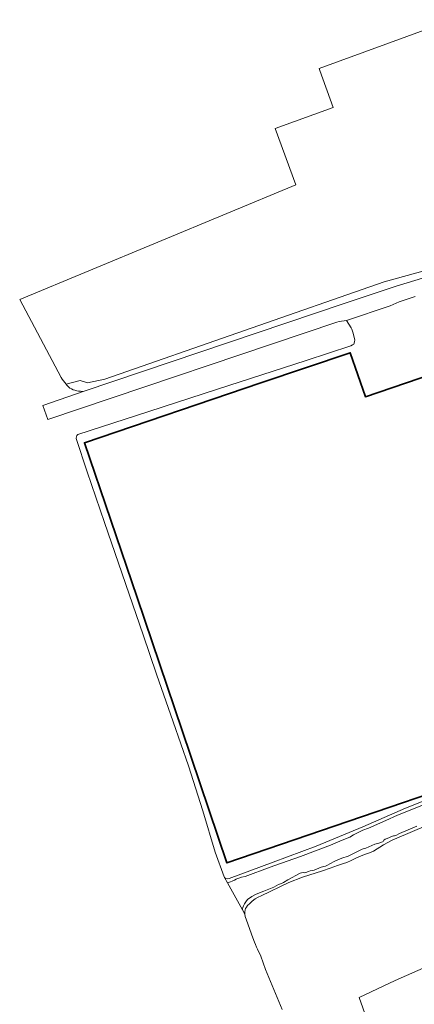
# Model space of a CAD drawing. Header units: metres. Extents: x 89394 to 92106, y 463550 to 466167.
# Tile 14 of 112: x 90148 to 90284, y 464757 to 465095. Entities that reach past the tile are written whole.
import ezdxf

# ---------------------------------------------------------------- set-up
doc = ezdxf.new("R2010")
doc.units = ezdxf.units.M
for name, color, linetype, lineweight in [('B-PV-GR-BOUWLAND-GV', 80, 'Continuous', 13), ('B-PV-OG-BEBOUWING-GV', 7, 'Continuous', 35), ('B-PV-OG-TERREIN_BEGROEID-GV', 7, 'Continuous', 18), ('B-PV-OG-TERREIN_ERF-GV', 50, 'Continuous', 18), ('B-PV-OG-TERREIN_OEVER-GV', 7, 'Continuous', 18), ('B-PV-OG-WATER-GV', 130, 'Continuous', 18), ('B-PV-VH-VERHARDING_ASFALT-GV', 210, 'Continuous', 18)]:
    doc.layers.add(name, color=color, linetype=linetype, lineweight=lineweight)

msp = doc.modelspace()

# ---------------------------------------------------------------- linework, layer by layer
at = {"layer": 'B-PV-GR-BOUWLAND-GV', "flags": 128}
for points in [[(90296.611, 465095.494), (90250.826, 465078.759), (90251.081, 465078.033), (90255.687, 465065.304), (90235.753, 465058.09), (90242.854, 465038.771), (90148.011, 464999.411), (90162.291, 464972.555)], [(90163.928, 464970.299), (90168.815, 464971.527), (90171.28, 464970.787), (90177.207, 464971.951), (90273.107, 465005.399), (90314.276, 465016.783), (90324.013, 465020.092), (90325.57, 465021.231), (90327.289, 465022.984), (90328.24, 465024.071)], [(90378.537, 464754.68), (90410.173, 464763.94), (90409.667, 464765.989), (90412.78, 464766.877), (90404.14, 464794.812), (90395.277, 464791.778), (90389.681, 464808.141), (90369.858, 464801.105), (90331.145, 464787.363), (90300.283, 464775.72), (90276.901, 464765.356), (90264.546, 464759.565), (90270.274, 464743.391)]]:
    msp.add_lwpolyline(points, dxfattribs=at)
at = {"layer": 'B-PV-GR-BOUWLAND-GV'}
msp.add_lwpolyline([(90162.291, 464972.555, 0.0660213), (90163.928, 464970.299)], format="xyb", dxfattribs=at)
at = {"layer": 'B-PV-OG-BEBOUWING-GV', "flags": 128}
msp.add_lwpolyline([(90203.843, 464851.331), (90219.186, 464805.809), (90344.444, 464848.599), (90329.177, 464893.896), (90313.746, 464939.343), (90347.84, 464950.864), (90337.44, 464981.53), (90292.005, 464966.093), (90290.51, 464970.488), (90289.428, 464973.669), (90285.215, 464972.235), (90266.697, 464965.931), (90261.534, 464981.088), (90230.836, 464970.68), (90170.251, 464950.139), (90188.318, 464896.997)], close=True, dxfattribs=at)
at = {"layer": 'B-PV-OG-TERREIN_BEGROEID-GV', "flags": 128}
for points in [[(90259.444, 464997.987), (90277.304, 465003.915), (90290.115, 465007.791), (90306.816, 465012.578), (90318.91, 465016.243), (90329.058, 465019.471), (90330.815, 465020.226), (90329.466, 465021.945), (90328.24, 465024.071), (90327.289, 465022.984), (90325.57, 465021.231), (90324.013, 465020.092), (90314.276, 465016.783), (90273.107, 465005.399), (90177.207, 464971.951), (90171.28, 464970.787), (90168.815, 464971.527), (90163.928, 464970.299)], [(90170.122, 464967.837), (90259.444, 464997.987)]]:
    msp.add_lwpolyline(points, dxfattribs=at)
at = {"layer": 'B-PV-OG-TERREIN_BEGROEID-GV'}
for points in [[(90163.928, 464970.299, 0.0259231), (90165.225, 464968.935)], [(90165.225, 464968.935, 0.1576433), (90170.122, 464967.837)]]:
    msp.add_lwpolyline(points, format="xyb", dxfattribs=at)
at = {"layer": 'B-PV-OG-TERREIN_ERF-GV', "flags": 128}
for points in [[(90283.756, 465000.393), (90278.263, 464998.609), (90275.244, 464997.182), (90260.235, 464992.195), (90261.782, 464989.587), (90262.056, 464989.134), (90262.345, 464988.119), (90263.076, 464985.556), (90263.01, 464984.771), (90262.692, 464984.045), (90262.295, 464983.742), (90261.702, 464983.469), (90246.338, 464978.364), (90215.924, 464968.601), (90192.358, 464960.909), (90167.947, 464952.976), (90167.634, 464952.615), (90167.46, 464952.224), (90167.427, 464951.678), (90167.424, 464951.635), (90171.147, 464940.107), (90177.096, 464922.767), (90190.429, 464884.111), (90195.025, 464870.69), (90200.705, 464854.252), (90206.008, 464839.138), (90210.915, 464823.664), (90215.165, 464809.518), (90218.197, 464801.001), (90218.366, 464800.785), (90218.724, 464800.489), (90219.284, 464800.37), (90219.986, 464800.389), (90234.992, 464806.003), (90249.772, 464811.564), (90265.802, 464818.175), (90280.481, 464824.608), (90292.896, 464829.554)], [(90287.419, 464818.538), (90277.455, 464814.262), (90275.875, 464813.609), (90272.934, 464811.991), (90269.51, 464809.874), (90268.071, 464809.304), (90266.801, 464808.759), (90265.87, 464808.406), (90264.517, 464807.919), (90263.246, 464807.318), (90261.833, 464806.607), (90260.393, 464805.98), (90259.237, 464805.546), (90257.095, 464804.9), (90254.613, 464803.95), (90251.99, 464803.03), (90245.142, 464800.902), (90240.459, 464799.083), (90230.94, 464794.52), (90229.867, 464794), (90228.877, 464793.452), (90227.827, 464792.595), (90227.032, 464791.876), (90226.264, 464791.128), (90225.836, 464790.572), (90225.578, 464790.155), (90225.432, 464789.708), (90225.282, 464789.008), (90225.273, 464788.306), (90225.297, 464788.205), (90225.486, 464787.405), (90225.862, 464786.081), (90228.112, 464780.045), (90228.682, 464778.522), (90228.925, 464777.789), (90229.306, 464776.858), (90229.689, 464776.123), (90230.837, 464773.75), (90232.462, 464769.182), (90234.747, 464763.651), (90238.176, 464755.438)], [(90270.274, 464743.391), (90264.546, 464759.565), (90276.901, 464765.356), (90300.283, 464775.72), (90331.145, 464787.363), (90369.858, 464801.105), (90389.681, 464808.141), (90408.975, 464814.739), (90414.575, 464798.385), (90404.14, 464794.812), (90412.78, 464766.877), (90409.667, 464765.989), (90410.173, 464763.94), (90412.16, 464764.522), (90414.432, 464756.936), (90423.709, 464759.596), (90431.616, 464732.544)]]:
    msp.add_lwpolyline(points, dxfattribs=at)
msp.add_lwpolyline([(90329.177, 464893.896), (90344.444, 464848.599), (90219.186, 464805.809), (90203.843, 464851.331), (90188.318, 464896.997), (90170.251, 464950.139), (90230.836, 464970.68), (90261.534, 464981.088), (90266.697, 464965.931), (90285.215, 464972.235), (90289.428, 464973.669), (90290.51, 464970.488), (90292.005, 464966.093), (90337.44, 464981.53), (90347.84, 464950.864), (90313.746, 464939.343)], close=True, dxfattribs=at)
at = {"layer": 'B-PV-OG-TERREIN_OEVER-GV', "flags": 128}
for points in [[(90292.896, 464829.554), (90280.481, 464824.608), (90265.802, 464818.175), (90249.772, 464811.564), (90234.992, 464806.003), (90219.986, 464800.389), (90219.284, 464800.37), (90218.724, 464800.489), (90218.366, 464800.785), (90219.356, 464798.963), (90219.652, 464799.041), (90220.441, 464799.283), (90221.005, 464799.5), (90221.823, 464799.826), (90222.39, 464800.24), (90222.786, 464800.431), (90223.265, 464800.593), (90224.223, 464800.862), (90225.377, 464801.127), (90234.008, 464804.327), (90235.644, 464804.923), (90244.413, 464807.98), (90254.681, 464811.916), (90258.689, 464813.576), (90261.369, 464814.663), (90262.586, 464815.405), (90265.835, 464816.991), (90267.753, 464817.724), (90273.71, 464820.368), (90277.692, 464822.225), (90286.636, 464825.757)], [(90284.39, 464818.41), (90278.463, 464815.905), (90277.219, 464815.22), (90276.655, 464815.059), (90276.375, 464815.062), (90275.67, 464814.847), (90274.936, 464814.548), (90274.173, 464814.165), (90273.497, 464813.977), (90273.355, 464813.811), (90273.099, 464813.589), (90272.9, 464813.339), (90272.813, 464813.144), (90272.558, 464813.007), (90272.192, 464812.871), (90271.318, 464812.574), (90270.924, 464812.495), (90270.417, 464812.389), (90269.966, 464812.227), (90266.832, 464810.836), (90266.297, 464810.731), (90265.593, 464810.516), (90264.181, 464809.86), (90260.79, 464808.136), (90258.676, 464807.462), (90256.249, 464806.427), (90254.524, 464805.44), (90253.732, 464805.001), (90253.026, 464804.645), (90252.435, 464804.512), (90251.985, 464804.462), (90251.563, 464804.384), (90250.744, 464804.001), (90249.868, 464803.592), (90249.162, 464803.264), (90248.712, 464803.158), (90247.7, 464803.031), (90247.136, 464802.87), (90246.261, 464802.516), (90245.896, 464802.437), (90245.475, 464802.47), (90244.829, 464802.422), (90244.293, 464802.261), (90240.109, 464799.93), (90238.638, 464799.079), (90237.876, 464798.752), (90236.917, 464798.428), (90235.221, 464797.468), (90231.835, 464796.136), (90229.238, 464795.02), (90227.769, 464794.281), (90226.183, 464793.207), (90225.611, 464792.4), (90225.238, 464791.732), (90224.835, 464791.035), (90224.603, 464790.449), (90224.485, 464790.029), (90224.51, 464789.638), (90225.297, 464788.205), (90225.273, 464788.306), (90225.282, 464789.008), (90225.432, 464789.708), (90225.578, 464790.155), (90225.836, 464790.572), (90226.264, 464791.128), (90227.032, 464791.876), (90227.827, 464792.595), (90228.877, 464793.452), (90229.867, 464794), (90230.94, 464794.52), (90240.459, 464799.083), (90245.142, 464800.902), (90251.99, 464803.03), (90254.613, 464803.95), (90257.095, 464804.9), (90259.237, 464805.546), (90260.393, 464805.98), (90261.833, 464806.607), (90263.246, 464807.318), (90264.517, 464807.919), (90265.87, 464808.406), (90266.801, 464808.759), (90268.071, 464809.304), (90269.51, 464809.874), (90272.934, 464811.991), (90275.875, 464813.609), (90277.455, 464814.262), (90287.419, 464818.538)]]:
    msp.add_lwpolyline(points, dxfattribs=at)
at = {"layer": 'B-PV-OG-WATER-GV', "flags": 128}
msp.add_lwpolyline([(90286.636, 464825.757), (90277.692, 464822.225), (90273.71, 464820.368), (90267.753, 464817.724), (90265.835, 464816.991), (90262.586, 464815.405), (90261.369, 464814.663), (90258.689, 464813.576), (90254.681, 464811.916), (90244.413, 464807.98), (90235.644, 464804.923), (90234.008, 464804.327), (90225.377, 464801.127), (90224.223, 464800.862), (90223.265, 464800.593), (90222.786, 464800.431), (90222.39, 464800.24), (90221.823, 464799.826), (90221.005, 464799.5), (90220.441, 464799.283), (90219.652, 464799.041), (90219.356, 464798.963), (90221.662, 464794.772), (90224.51, 464789.638), (90224.485, 464790.029), (90224.603, 464790.449), (90224.835, 464791.035), (90225.238, 464791.732), (90225.611, 464792.4), (90226.183, 464793.207), (90227.769, 464794.281), (90229.238, 464795.02), (90231.835, 464796.136), (90235.221, 464797.468), (90236.917, 464798.428), (90237.876, 464798.752), (90238.638, 464799.079), (90240.109, 464799.93), (90244.293, 464802.261), (90244.829, 464802.422), (90245.475, 464802.47), (90245.896, 464802.437), (90246.261, 464802.516), (90247.136, 464802.87), (90247.7, 464803.031), (90248.712, 464803.158), (90249.162, 464803.264), (90249.868, 464803.592), (90250.744, 464804.001), (90251.563, 464804.384), (90251.985, 464804.462), (90252.435, 464804.512), (90253.026, 464804.645), (90253.732, 464805.001), (90254.524, 464805.44), (90256.249, 464806.427), (90258.676, 464807.462), (90260.79, 464808.136), (90264.181, 464809.86), (90265.593, 464810.516), (90266.297, 464810.731), (90266.832, 464810.836), (90269.966, 464812.227), (90270.417, 464812.389), (90270.924, 464812.495), (90271.318, 464812.574), (90272.192, 464812.871), (90272.558, 464813.007), (90272.813, 464813.144), (90272.9, 464813.339), (90273.099, 464813.589), (90273.355, 464813.811), (90273.497, 464813.977), (90274.173, 464814.165), (90274.936, 464814.548), (90275.67, 464814.847), (90276.375, 464815.062), (90276.655, 464815.059), (90277.219, 464815.22), (90278.463, 464815.905), (90284.39, 464818.41)], dxfattribs=at)
at = {"layer": 'B-PV-VH-VERHARDING_ASFALT-GV', "flags": 128}
for points in [[(90290.115, 465007.791), (90277.304, 465003.915), (90259.444, 464997.987), (90170.122, 464967.837), (90155.985, 464962.973)], [(90260.235, 464992.195), (90275.244, 464997.182), (90278.263, 464998.609), (90283.756, 465000.393)], [(90155.985, 464962.973), (90157.666, 464958.167), (90256.891, 464991.542)]]:
    msp.add_lwpolyline(points, dxfattribs=at)
at = {"layer": 'B-PV-VH-VERHARDING_ASFALT-GV'}
msp.add_lwpolyline([(90256.891, 464991.542, -0.0403504), (90260.235, 464992.195)], format="xyb", dxfattribs=at)

doc.saveas('drawing.dxf')
